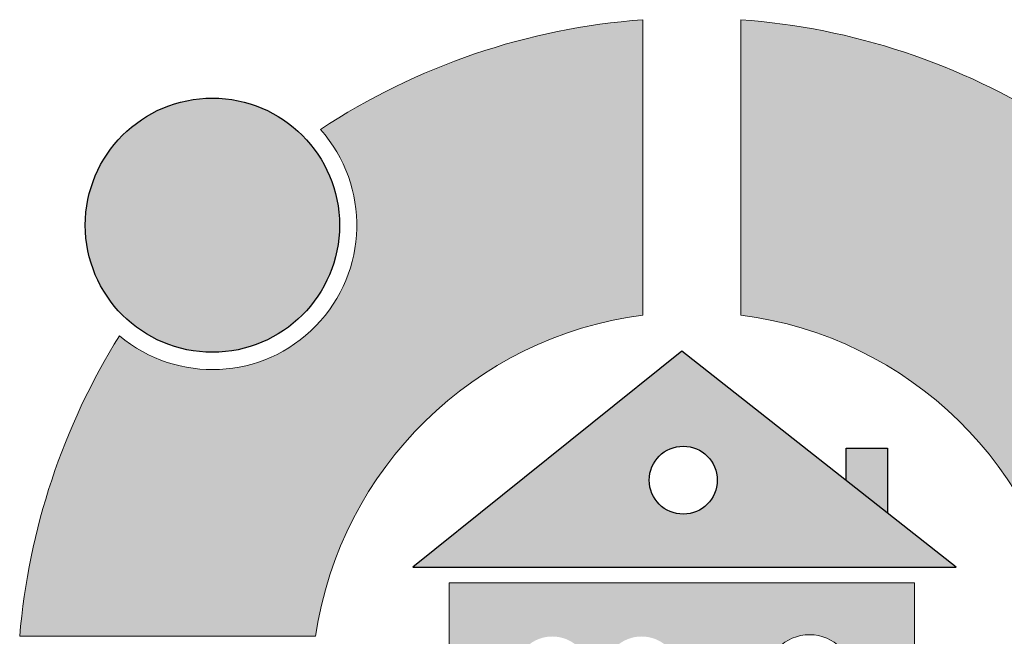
# Model space of a CAD drawing. Header units: centimetres. Extents: x 4440 to 22479, y -13438 to -10259.
# Tile 17 of 21: x 22299 to 22377, y -12426 to -12377. Entities that reach past the tile are written whole.
import ezdxf

# ---------------------------------------------------------------- set-up
doc = ezdxf.new("R2010")
doc.units = ezdxf.units.CM
doc.header["$MEASUREMENT"] = 0

msp = doc.modelspace()

# ---------------------------------------------------------------- hatches: boundary and pattern name
at = {"linetype": 'Continuous', "lineweight": 20}
for points in [[(22299.411, -12425.919), (22322.839, -12425.919, -0.334688), (22348.761, -12400.493), (22348.761, -12377.101, 0.128208), (22323.236, -12385.791, -0.929184), (22307.314, -12402.128, 0.118932)], [(22356.515, -12400.486, -0.335183), (22382.49, -12425.919), (22405.918, -12425.919, 0.126084), (22397.201, -12400.861), (22381.425, -12400.861), (22381.425, -12385.357, 0.124678), (22356.515, -12377.097)]]:
    msp.add_hatch(color=152, dxfattribs=at).paths.add_polyline_path(points)
at = {"linetype": 'Continuous', "lineweight": 25, "true_color": 0xdf0000}
for points in [[(22324.741, -12393.374, 1), (22304.608, -12393.374, 1)], [(22368.134, -12411.026), (22364.859, -12411.026), (22364.859, -12413.583), (22368.134, -12416.16)]]:
    msp.add_hatch(color=12, dxfattribs=at).paths.add_polyline_path(points)
h = msp.add_hatch(color=12, dxfattribs=at)
h.paths.add_polyline_path([(22330.541, -12420.445), (22373.583, -12420.445), (22351.852, -12403.354)])
h.paths.add_polyline_path([(22349.275, -12413.568, -1.000002), (22354.66, -12413.568, -1)], flags=0)
at = {"linetype": 'Continuous', "lineweight": 20}
h = msp.add_hatch(color=152, dxfattribs=at)
h.paths.add_polyline_path([(22333.415, -12421.685), (22333.415, -12439.861), (22358.468, -12439.861), (22358.468, -12429.305, -0.999998), (22365.467, -12429.305), (22365.467, -12439.861), (22370.29, -12439.861), (22370.29, -12421.685)])
h.paths.add_polyline_path([(22344.568, -12433.917), (22338.62, -12433.917), (22338.62, -12429.659), (22344.568, -12429.659)], flags=0)
h.paths.add_polyline_path([(22338.627, -12428.716, -0.933066), (22344.561, -12428.716)], flags=0)
h.paths.add_polyline_path([(22345.692, -12429.659), (22351.64, -12429.659), (22351.64, -12433.917), (22345.692, -12433.917)], flags=0)
h.paths.add_polyline_path([(22351.633, -12428.716), (22345.699, -12428.716, -0.933066)], flags=0)

# ---------------------------------------------------------------- linework, layer by layer
at = {"color": 152, "linetype": 'Continuous', "lineweight": 20}
for p, q in [((22348.761, -12377.101), (22348.761, -12400.493)), ((22356.515, -12377.097), (22356.515, -12400.486))]:
    msp.add_line(p, q, dxfattribs=at)
at = {"color": 12, "linetype": 'Continuous', "lineweight": 25, "true_color": 0xdf0000, "flags": 128}
msp.add_lwpolyline([(22330.541, -12420.445), (22373.583, -12420.445), (22351.852, -12403.354)], close=True, dxfattribs=at)
msp.add_lwpolyline([(22364.859, -12413.583), (22364.859, -12411.026), (22368.134, -12411.026), (22368.134, -12416.16)], dxfattribs=at)
at = {"color": 152, "linetype": 'Continuous', "lineweight": 20, "flags": 128}
for points in [[(22358.468, -12439.861), (22333.415, -12439.861), (22333.415, -12421.685), (22370.29, -12421.685), (22370.29, -12439.861), (22365.467, -12439.861)], [(22299.411, -12425.919), (22322.839, -12425.919)]]:
    msp.add_lwpolyline(points, dxfattribs=at)
at = {"color": 12, "linetype": 'Continuous', "lineweight": 25, "true_color": 0xdf0000}
for centre, radius in [((22314.675, -12393.374), 10.067), ((22351.968, -12413.568), 2.692)]:
    msp.add_circle(centre, radius, dxfattribs=at)
at = {"color": 152, "linetype": 'Continuous', "lineweight": 20}
for centre, radius, start, end in [((22352.665, -12430.4), 53.441, 94.18901, 123.41266), ((22352.665, -12430.4), 53.441, 57.4408, 85.86816), ((22314.675, -12393.374), 11.437, 229.9411, 41.5321), ((22352.665, -12430.4), 30.16, 97.4368, 171.45599), ((22352.665, -12430.4), 30.16, 8.54401, 82.66507), ((22352.665, -12430.4), 53.441, 148.06053, 175.19029), ((22361.967, -12429.305), 3.5, 0, 180)]:
    msp.add_arc(centre, radius, start, end, dxfattribs=at)

doc.saveas('drawing.dxf')
